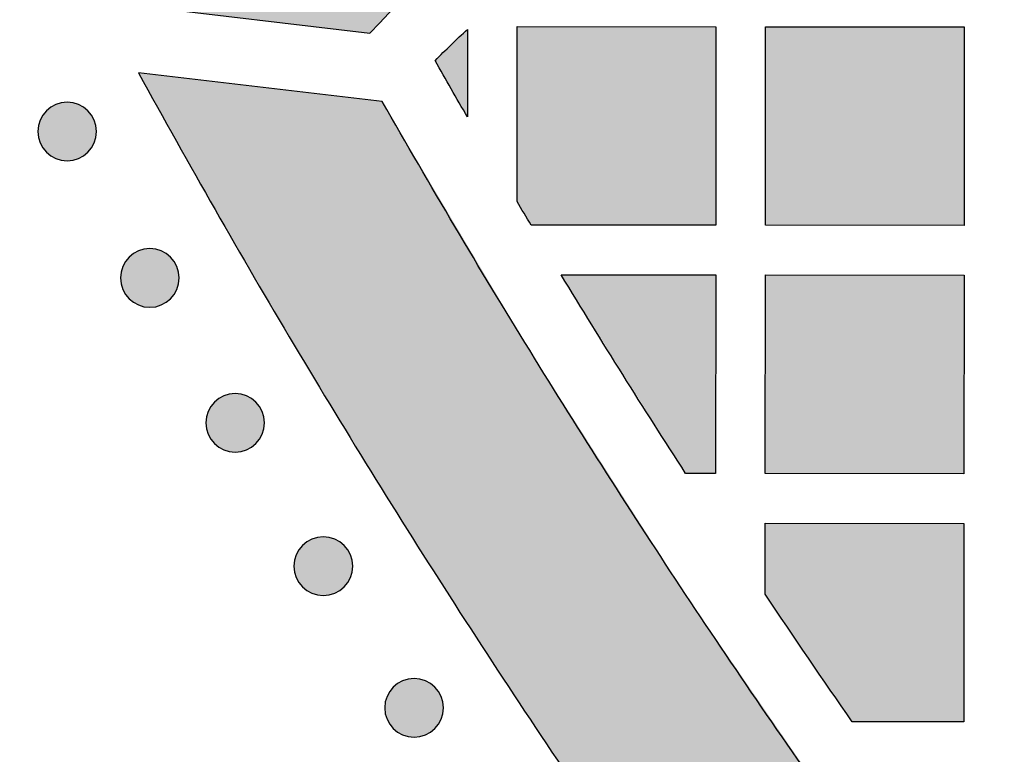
# Model space of a CAD drawing. Header units: millimetres. Extents: x -3873 to -97, y 912 to 4165.
# Tile 6 of 256: x -3807 to -3747, y 1157 to 1201. Entities that reach past the tile are written whole.
import ezdxf

# ---------------------------------------------------------------- set-up
doc = ezdxf.new("R2010")
doc.units = ezdxf.units.MM
doc.layers.add('pattern', color=7, linetype='Continuous', true_color=0x000000)

msp = doc.modelspace()

# ---------------------------------------------------------------- hatches: boundary and pattern name
at = {"layer": 'pattern'}
for points in [[(-3799.672, 1202.284), (-3785.722, 1200.635), (-3785.164, 1201.238), (-3784.594, 1201.833), (-3784.013, 1202.419), (-3783.42, 1202.996), (-3782.816, 1203.563), (-3782.201, 1204.12), (-3781.575, 1204.668), (-3780.939, 1205.205), (-3780.292, 1205.731), (-3779.635, 1206.246), (-3778.969, 1206.75), (-3778.293, 1207.243), (-3777.609, 1207.723), (-3776.915, 1208.192), (-3776.213, 1208.648), (-3775.503, 1209.092), (-3774.785, 1209.523), (-3774.059, 1209.941), (-3773.327, 1210.346), (-3772.587, 1210.738), (-3771.842, 1211.116), (-3771.09, 1211.481), (-3770.333, 1211.831), (-3769.57, 1212.168), (-3768.803, 1212.491), (-3768.031, 1212.8), (-3767.254, 1213.095), (-3766.475, 1213.375), (-3765.691, 1213.641), (-3764.905, 1213.893), (-3764.117, 1214.13), (-3763.326, 1214.354), (-3762.111, 1214.663), (-3760.883, 1214.934), (-3759.642, 1215.166), (-3758.391, 1215.357), (-3757.132, 1215.506), (-3755.866, 1215.615), (-3754.596, 1215.681), (-3753.324, 1215.706), (-3752.052, 1215.688), (-3750.782, 1215.629), (-3749.516, 1215.527), (-3748.255, 1215.384), (-3747.003, 1215.2), (-3745.762, 1214.975), (-3744.532, 1214.711), (-3743.316, 1214.408), (-3742.081, 1214.06), (-3740.853, 1213.678), (-3739.633, 1213.261), (-3738.423, 1212.81), (-3737.224, 1212.325), (-3736.037, 1211.806), (-3734.864, 1211.254), (-3733.707, 1210.67), (-3732.566, 1210.054), (-3731.443, 1209.407), (-3730.339, 1208.73), (-3729.256, 1208.023), (-3728.194, 1207.287), (-3727.155, 1206.525), (-3726.139, 1205.735), (-3725.148, 1204.921), (-3723.724, 1203.682), (-3722.332, 1202.402), (-3720.972, 1201.079), (-3719.647, 1199.717), (-3718.359, 1198.315), (-3717.109, 1196.877), (-3715.9, 1195.402), (-3714.732, 1193.894), (-3713.606, 1192.353), (-3712.525, 1190.782), (-3711.489, 1189.182), (-3710.5, 1187.556), (-3709.558, 1185.906), (-3708.665, 1184.233), (-3707.82, 1182.539), (-3707.025, 1180.828), (-3700.263, 1165.704), (-3693.93, 1180.943), (-3696.072, 1185.73), (-3697.008, 1187.745), (-3698.002, 1189.737), (-3699.053, 1191.706), (-3700.162, 1193.649), (-3701.326, 1195.563), (-3702.545, 1197.445), (-3703.817, 1199.294), (-3705.142, 1201.107), (-3706.517, 1202.883), (-3707.94, 1204.618), (-3709.411, 1206.311), (-3710.927, 1207.96), (-3712.486, 1209.564), (-3714.086, 1211.12), (-3715.725, 1212.628), (-3717.401, 1214.085), (-3718.646, 1215.108), (-3719.922, 1216.1), (-3721.227, 1217.058), (-3722.561, 1217.982), (-3723.922, 1218.869), (-3725.308, 1219.72), (-3726.719, 1220.533), (-3728.152, 1221.307), (-3729.606, 1222.041), (-3731.079, 1222.734), (-3732.57, 1223.385), (-3734.076, 1223.995), (-3735.597, 1224.562), (-3737.129, 1225.085), (-3738.672, 1225.566), (-3740.223, 1226.002), (-3741.818, 1226.4), (-3743.432, 1226.747), (-3745.062, 1227.042), (-3746.705, 1227.283), (-3748.359, 1227.471), (-3750.02, 1227.604), (-3751.687, 1227.683), (-3753.357, 1227.706), (-3755.026, 1227.674), (-3756.693, 1227.586), (-3758.354, 1227.444), (-3760.006, 1227.247), (-3761.648, 1226.997), (-3763.276, 1226.693), (-3764.888, 1226.338), (-3766.481, 1225.931), (-3767.709, 1225.582), (-3768.933, 1225.206), (-3770.152, 1224.801), (-3771.366, 1224.368), (-3772.574, 1223.908), (-3773.775, 1223.42), (-3774.968, 1222.904), (-3776.152, 1222.361), (-3777.325, 1221.791), (-3778.488, 1221.194), (-3779.639, 1220.57), (-3780.777, 1219.92), (-3781.902, 1219.244), (-3783.012, 1218.543), (-3784.107, 1217.817), (-3785.185, 1217.067), (-3786.247, 1216.293), (-3787.291, 1215.495), (-3788.316, 1214.675), (-3789.322, 1213.833), (-3790.308, 1212.969), (-3791.273, 1212.085), (-3792.217, 1211.181), (-3793.14, 1210.258), (-3794.04, 1209.317), (-3794.916, 1208.358), (-3795.77, 1207.382), (-3796.6, 1206.391), (-3797.405, 1205.384), (-3798.186, 1204.364), (-3798.942, 1203.33)], [(-3779.832, 1200.872), (-3779.836, 1195.577), (-3781.789, 1198.98), (-3780.825, 1199.941)], [(-3775.989, 1189.042), (-3776.84, 1190.469), (-3776.831, 1201.042), (-3764.831, 1201.032), (-3764.842, 1189.032)], [(-3761.841, 1189.029), (-3761.831, 1201.029), (-3749.831, 1201.019), (-3749.842, 1189.019)], [(-3708.937, 1077.132), (-3702.195, 1070.497), (-3695.329, 1063.974), (-3688.342, 1057.567), (-3681.237, 1051.278), (-3674.017, 1045.112), (-3666.685, 1039.071), (-3659.244, 1033.159), (-3651.697, 1027.378), (-3644.05, 1021.73), (-3636.304, 1016.219), (-3628.463, 1010.847), (-3620.532, 1005.616), (-3612.514, 1000.529), (-3604.414, 995.588), (-3596.234, 990.794), (-3587.98, 986.149), (-3589.696, 1000.877), (-3604.7, 1009.804), (-3619.421, 1019.237), (-3633.834, 1029.164), (-3647.913, 1039.569), (-3661.636, 1050.436), (-3674.979, 1061.745), (-3687.922, 1073.477), (-3700.444, 1085.61), (-3712.556, 1098.153), (-3724.265, 1111.116), (-3735.551, 1124.479), (-3746.393, 1138.221), (-3756.774, 1152.319), (-3766.675, 1166.749), (-3776.083, 1181.487), (-3784.984, 1196.506), (-3799.709, 1198.247), (-3795.079, 1189.985), (-3790.299, 1181.797), (-3785.372, 1173.688), (-3780.298, 1165.661), (-3775.082, 1157.721), (-3769.723, 1149.871), (-3764.226, 1142.116), (-3758.592, 1134.458), (-3752.823, 1126.902), (-3746.924, 1119.451), (-3740.896, 1112.108), (-3734.742, 1104.877), (-3728.466, 1097.761), (-3722.071, 1090.763), (-3715.56, 1083.886)], [(-3802.756, 1193.446), (-3802.785, 1193.418), (-3802.814, 1193.391), (-3802.843, 1193.364), (-3802.874, 1193.338), (-3802.906, 1193.312), (-3802.938, 1193.287), (-3802.972, 1193.263), (-3803.006, 1193.239), (-3803.041, 1193.215), (-3803.076, 1193.192), (-3803.113, 1193.17), (-3803.15, 1193.149), (-3803.188, 1193.129), (-3803.227, 1193.109), (-3803.266, 1193.09), (-3803.307, 1193.072), (-3803.347, 1193.055), (-3803.389, 1193.039), (-3803.431, 1193.024), (-3803.473, 1193.01), (-3803.516, 1192.997), (-3803.56, 1192.985), (-3803.604, 1192.974), (-3803.648, 1192.964), (-3803.692, 1192.956), (-3803.737, 1192.948), (-3803.783, 1192.942), (-3803.828, 1192.936), (-3803.874, 1192.932), (-3803.92, 1192.929), (-3803.965, 1192.928), (-3804.011, 1192.927), (-3804.057, 1192.928), (-3804.103, 1192.93), (-3804.149, 1192.933), (-3804.195, 1192.937), (-3804.24, 1192.942), (-3804.285, 1192.949), (-3804.33, 1192.956), (-3804.375, 1192.965), (-3804.419, 1192.975), (-3804.463, 1192.986), (-3804.507, 1192.998), (-3804.55, 1193.011), (-3804.592, 1193.025), (-3804.634, 1193.04), (-3804.675, 1193.057), (-3804.716, 1193.074), (-3804.756, 1193.092), (-3804.795, 1193.111), (-3804.834, 1193.13), (-3804.872, 1193.151), (-3804.909, 1193.172), (-3804.946, 1193.194), (-3804.982, 1193.217), (-3805.017, 1193.24), (-3805.051, 1193.264), (-3805.084, 1193.289), (-3805.116, 1193.314), (-3805.148, 1193.34), (-3805.179, 1193.366), (-3805.208, 1193.393), (-3805.237, 1193.42), (-3805.266, 1193.448), (-3805.293, 1193.476), (-3805.32, 1193.505), (-3805.347, 1193.535), (-3805.373, 1193.566), (-3805.399, 1193.597), (-3805.424, 1193.63), (-3805.449, 1193.663), (-3805.473, 1193.697), (-3805.496, 1193.732), (-3805.519, 1193.768), (-3805.541, 1193.804), (-3805.562, 1193.842), (-3805.582, 1193.88), (-3805.602, 1193.919), (-3805.621, 1193.958), (-3805.639, 1193.998), (-3805.656, 1194.039), (-3805.672, 1194.08), (-3805.687, 1194.122), (-3805.701, 1194.165), (-3805.714, 1194.208), (-3805.726, 1194.251), (-3805.737, 1194.295), (-3805.747, 1194.339), (-3805.756, 1194.384), (-3805.763, 1194.429), (-3805.77, 1194.474), (-3805.775, 1194.52), (-3805.779, 1194.565), (-3805.782, 1194.611), (-3805.784, 1194.657), (-3805.784, 1194.703), (-3805.784, 1194.749), (-3805.782, 1194.795), (-3805.779, 1194.841), (-3805.775, 1194.886), (-3805.769, 1194.932), (-3805.763, 1194.977), (-3805.755, 1195.022), (-3805.746, 1195.066), (-3805.736, 1195.111), (-3805.725, 1195.155), (-3805.713, 1195.198), (-3805.7, 1195.241), (-3805.686, 1195.284), (-3805.671, 1195.325), (-3805.655, 1195.367), (-3805.638, 1195.408), (-3805.62, 1195.448), (-3805.601, 1195.487), (-3805.581, 1195.526), (-3805.561, 1195.564), (-3805.539, 1195.601), (-3805.517, 1195.637), (-3805.494, 1195.673), (-3805.471, 1195.708), (-3805.447, 1195.742), (-3805.422, 1195.775), (-3805.397, 1195.808), (-3805.371, 1195.839), (-3805.345, 1195.87), (-3805.318, 1195.9), (-3805.291, 1195.929), (-3805.263, 1195.957), (-3805.235, 1195.985), (-3805.206, 1196.012), (-3805.176, 1196.038), (-3805.145, 1196.065), (-3805.114, 1196.09), (-3805.081, 1196.116), (-3805.048, 1196.14), (-3805.014, 1196.164), (-3804.979, 1196.188), (-3804.943, 1196.21), (-3804.907, 1196.232), (-3804.869, 1196.254), (-3804.831, 1196.274), (-3804.793, 1196.294), (-3804.753, 1196.312), (-3804.713, 1196.33), (-3804.672, 1196.347), (-3804.631, 1196.363), (-3804.589, 1196.379), (-3804.547, 1196.393), (-3804.504, 1196.406), (-3804.46, 1196.418), (-3804.416, 1196.429), (-3804.372, 1196.438), (-3804.327, 1196.447), (-3804.282, 1196.455), (-3804.237, 1196.461), (-3804.192, 1196.466), (-3804.146, 1196.47), (-3804.1, 1196.473), (-3804.054, 1196.475), (-3804.008, 1196.476), (-3803.962, 1196.475), (-3803.917, 1196.473), (-3803.871, 1196.47), (-3803.825, 1196.466), (-3803.78, 1196.461), (-3803.734, 1196.454), (-3803.689, 1196.447), (-3803.645, 1196.438), (-3803.6, 1196.428), (-3803.557, 1196.417), (-3803.513, 1196.405), (-3803.47, 1196.392), (-3803.428, 1196.377), (-3803.386, 1196.362), (-3803.344, 1196.346), (-3803.304, 1196.329), (-3803.264, 1196.311), (-3803.224, 1196.292), (-3803.186, 1196.273), (-3803.148, 1196.252), (-3803.11, 1196.231), (-3803.074, 1196.209), (-3803.038, 1196.186), (-3803.003, 1196.163), (-3802.969, 1196.138), (-3802.936, 1196.114), (-3802.903, 1196.088), (-3802.872, 1196.063), (-3802.841, 1196.036), (-3802.811, 1196.01), (-3802.782, 1195.983), (-3802.754, 1195.955), (-3802.727, 1195.927), (-3802.7, 1195.898), (-3802.673, 1195.868), (-3802.647, 1195.837), (-3802.621, 1195.805), (-3802.596, 1195.773), (-3802.571, 1195.74), (-3802.547, 1195.706), (-3802.524, 1195.671), (-3802.501, 1195.635), (-3802.479, 1195.598), (-3802.458, 1195.561), (-3802.437, 1195.523), (-3802.418, 1195.484), (-3802.399, 1195.445), (-3802.381, 1195.405), (-3802.364, 1195.364), (-3802.348, 1195.323), (-3802.333, 1195.281), (-3802.319, 1195.238), (-3802.306, 1195.195), (-3802.294, 1195.152), (-3802.283, 1195.108), (-3802.273, 1195.063), (-3802.264, 1195.019), (-3802.257, 1194.974), (-3802.25, 1194.929), (-3802.245, 1194.883), (-3802.241, 1194.837), (-3802.238, 1194.792), (-3802.236, 1194.746), (-3802.236, 1194.7), (-3802.236, 1194.654), (-3802.238, 1194.608), (-3802.241, 1194.562), (-3802.245, 1194.517), (-3802.251, 1194.471), (-3802.257, 1194.426), (-3802.265, 1194.381), (-3802.274, 1194.336), (-3802.283, 1194.292), (-3802.294, 1194.248), (-3802.306, 1194.205), (-3802.32, 1194.162), (-3802.334, 1194.119), (-3802.349, 1194.077), (-3802.365, 1194.036), (-3802.382, 1193.995), (-3802.4, 1193.955), (-3802.419, 1193.916), (-3802.439, 1193.877), (-3802.459, 1193.839), (-3802.481, 1193.802), (-3802.503, 1193.765), (-3802.525, 1193.73), (-3802.549, 1193.695), (-3802.573, 1193.661), (-3802.598, 1193.627), (-3802.623, 1193.595), (-3802.649, 1193.563), (-3802.675, 1193.533), (-3802.702, 1193.503), (-3802.729, 1193.474)], [(-3797.763, 1184.593), (-3797.792, 1184.566), (-3797.821, 1184.538), (-3797.851, 1184.512), (-3797.881, 1184.486), (-3797.913, 1184.46), (-3797.945, 1184.435), (-3797.979, 1184.41), (-3798.013, 1184.386), (-3798.048, 1184.363), (-3798.084, 1184.34), (-3798.12, 1184.318), (-3798.157, 1184.297), (-3798.195, 1184.276), (-3798.234, 1184.257), (-3798.274, 1184.238), (-3798.314, 1184.22), (-3798.354, 1184.203), (-3798.396, 1184.187), (-3798.438, 1184.172), (-3798.48, 1184.158), (-3798.523, 1184.145), (-3798.567, 1184.133), (-3798.611, 1184.122), (-3798.655, 1184.112), (-3798.7, 1184.103), (-3798.745, 1184.096), (-3798.79, 1184.089), (-3798.835, 1184.084), (-3798.881, 1184.08), (-3798.927, 1184.077), (-3798.973, 1184.075), (-3799.019, 1184.074), (-3799.064, 1184.075), (-3799.11, 1184.077), (-3799.156, 1184.08), (-3799.202, 1184.084), (-3799.247, 1184.089), (-3799.292, 1184.096), (-3799.337, 1184.104), (-3799.382, 1184.112), (-3799.426, 1184.122), (-3799.47, 1184.133), (-3799.514, 1184.145), (-3799.557, 1184.159), (-3799.599, 1184.173), (-3799.641, 1184.188), (-3799.682, 1184.204), (-3799.723, 1184.221), (-3799.763, 1184.239), (-3799.803, 1184.258), (-3799.841, 1184.278), (-3799.879, 1184.298), (-3799.917, 1184.319), (-3799.953, 1184.341), (-3799.989, 1184.364), (-3800.024, 1184.388), (-3800.058, 1184.412), (-3800.091, 1184.436), (-3800.123, 1184.462), (-3800.155, 1184.488), (-3800.186, 1184.514), (-3800.216, 1184.541), (-3800.245, 1184.568), (-3800.273, 1184.595), (-3800.3, 1184.623), (-3800.327, 1184.652), (-3800.354, 1184.682), (-3800.38, 1184.713), (-3800.406, 1184.745), (-3800.431, 1184.777), (-3800.456, 1184.811), (-3800.48, 1184.845), (-3800.503, 1184.88), (-3800.526, 1184.915), (-3800.548, 1184.952), (-3800.569, 1184.989), (-3800.59, 1185.027), (-3800.609, 1185.066), (-3800.628, 1185.105), (-3800.646, 1185.146), (-3800.663, 1185.186), (-3800.679, 1185.228), (-3800.694, 1185.27), (-3800.708, 1185.312), (-3800.721, 1185.355), (-3800.733, 1185.399), (-3800.744, 1185.442), (-3800.754, 1185.487), (-3800.763, 1185.531), (-3800.77, 1185.576), (-3800.777, 1185.622), (-3800.782, 1185.667), (-3800.786, 1185.713), (-3800.789, 1185.759), (-3800.791, 1185.804), (-3800.791, 1185.85), (-3800.791, 1185.896), (-3800.789, 1185.942), (-3800.786, 1185.988), (-3800.782, 1186.034), (-3800.776, 1186.079), (-3800.77, 1186.124), (-3800.762, 1186.169), (-3800.753, 1186.214), (-3800.743, 1186.258), (-3800.732, 1186.302), (-3800.72, 1186.346), (-3800.707, 1186.388), (-3800.693, 1186.431), (-3800.678, 1186.473), (-3800.662, 1186.514), (-3800.645, 1186.555), (-3800.627, 1186.595), (-3800.608, 1186.634), (-3800.588, 1186.673), (-3800.568, 1186.711), (-3800.546, 1186.748), (-3800.524, 1186.785), (-3800.502, 1186.821), (-3800.478, 1186.855), (-3800.454, 1186.89), (-3800.429, 1186.923), (-3800.404, 1186.955), (-3800.378, 1186.987), (-3800.352, 1187.018), (-3800.325, 1187.047), (-3800.298, 1187.076), (-3800.271, 1187.105), (-3800.242, 1187.132), (-3800.213, 1187.159), (-3800.183, 1187.186), (-3800.153, 1187.212), (-3800.121, 1187.238), (-3800.089, 1187.263), (-3800.055, 1187.288), (-3800.021, 1187.312), (-3799.986, 1187.335), (-3799.95, 1187.358), (-3799.914, 1187.38), (-3799.877, 1187.401), (-3799.839, 1187.421), (-3799.8, 1187.441), (-3799.76, 1187.46), (-3799.72, 1187.478), (-3799.68, 1187.495), (-3799.638, 1187.511), (-3799.596, 1187.526), (-3799.554, 1187.54), (-3799.511, 1187.553), (-3799.467, 1187.565), (-3799.423, 1187.576), (-3799.379, 1187.586), (-3799.334, 1187.594), (-3799.289, 1187.602), (-3799.244, 1187.609), (-3799.199, 1187.614), (-3799.153, 1187.618), (-3799.107, 1187.621), (-3799.061, 1187.623), (-3799.015, 1187.623), (-3798.97, 1187.622), (-3798.924, 1187.621), (-3798.878, 1187.618), (-3798.832, 1187.613), (-3798.787, 1187.608), (-3798.741, 1187.602), (-3798.697, 1187.594), (-3798.652, 1187.585), (-3798.608, 1187.575), (-3798.564, 1187.564), (-3798.52, 1187.552), (-3798.477, 1187.539), (-3798.435, 1187.525), (-3798.393, 1187.51), (-3798.352, 1187.494), (-3798.311, 1187.477), (-3798.271, 1187.459), (-3798.231, 1187.44), (-3798.193, 1187.42), (-3798.155, 1187.399), (-3798.117, 1187.378), (-3798.081, 1187.356), (-3798.045, 1187.333), (-3798.01, 1187.31), (-3797.976, 1187.286), (-3797.943, 1187.261), (-3797.911, 1187.236), (-3797.879, 1187.21), (-3797.848, 1187.184), (-3797.818, 1187.157), (-3797.789, 1187.13), (-3797.761, 1187.102), (-3797.734, 1187.074), (-3797.707, 1187.045), (-3797.68, 1187.015), (-3797.654, 1186.984), (-3797.628, 1186.953), (-3797.603, 1186.92), (-3797.578, 1186.887), (-3797.554, 1186.853), (-3797.531, 1186.818), (-3797.508, 1186.782), (-3797.486, 1186.746), (-3797.465, 1186.708), (-3797.444, 1186.67), (-3797.425, 1186.632), (-3797.406, 1186.592), (-3797.388, 1186.552), (-3797.371, 1186.511), (-3797.355, 1186.47), (-3797.34, 1186.428), (-3797.326, 1186.386), (-3797.313, 1186.343), (-3797.301, 1186.299), (-3797.29, 1186.255), (-3797.28, 1186.211), (-3797.271, 1186.166), (-3797.264, 1186.121), (-3797.257, 1186.076), (-3797.252, 1186.031), (-3797.248, 1185.985), (-3797.245, 1185.939), (-3797.243, 1185.893), (-3797.243, 1185.847), (-3797.243, 1185.801), (-3797.245, 1185.755), (-3797.248, 1185.71), (-3797.252, 1185.664), (-3797.258, 1185.619), (-3797.264, 1185.573), (-3797.272, 1185.528), (-3797.281, 1185.484), (-3797.291, 1185.439), (-3797.302, 1185.396), (-3797.314, 1185.352), (-3797.327, 1185.309), (-3797.341, 1185.267), (-3797.356, 1185.225), (-3797.372, 1185.183), (-3797.389, 1185.143), (-3797.407, 1185.103), (-3797.426, 1185.063), (-3797.446, 1185.024), (-3797.466, 1184.986), (-3797.488, 1184.949), (-3797.51, 1184.913), (-3797.532, 1184.877), (-3797.556, 1184.842), (-3797.58, 1184.808), (-3797.605, 1184.775), (-3797.63, 1184.742), (-3797.656, 1184.711), (-3797.682, 1184.68), (-3797.709, 1184.65), (-3797.736, 1184.621)], [(-3774.179, 1186.04), (-3764.844, 1186.032), (-3764.855, 1174.032), (-3766.657, 1174.033)], [(-3761.844, 1186.029), (-3749.844, 1186.019), (-3749.855, 1174.019), (-3761.855, 1174.029)], [(-3792.606, 1175.835), (-3792.634, 1175.808), (-3792.663, 1175.781), (-3792.693, 1175.754), (-3792.724, 1175.728), (-3792.755, 1175.702), (-3792.788, 1175.677), (-3792.821, 1175.652), (-3792.855, 1175.628), (-3792.89, 1175.605), (-3792.926, 1175.582), (-3792.963, 1175.56), (-3793, 1175.539), (-3793.038, 1175.518), (-3793.077, 1175.499), (-3793.116, 1175.48), (-3793.156, 1175.462), (-3793.197, 1175.445), (-3793.238, 1175.429), (-3793.28, 1175.414), (-3793.323, 1175.4), (-3793.366, 1175.387), (-3793.409, 1175.375), (-3793.453, 1175.364), (-3793.497, 1175.354), (-3793.542, 1175.345), (-3793.587, 1175.338), (-3793.632, 1175.331), (-3793.678, 1175.326), (-3793.723, 1175.322), (-3793.769, 1175.319), (-3793.815, 1175.317), (-3793.861, 1175.317), (-3793.907, 1175.317), (-3793.953, 1175.319), (-3793.999, 1175.322), (-3794.044, 1175.326), (-3794.09, 1175.332), (-3794.135, 1175.338), (-3794.18, 1175.346), (-3794.224, 1175.355), (-3794.269, 1175.365), (-3794.313, 1175.376), (-3794.356, 1175.388), (-3794.399, 1175.401), (-3794.442, 1175.415), (-3794.483, 1175.43), (-3794.525, 1175.446), (-3794.566, 1175.463), (-3794.606, 1175.481), (-3794.645, 1175.5), (-3794.684, 1175.52), (-3794.722, 1175.54), (-3794.759, 1175.562), (-3794.795, 1175.584), (-3794.831, 1175.607), (-3794.866, 1175.63), (-3794.9, 1175.654), (-3794.933, 1175.679), (-3794.966, 1175.704), (-3794.997, 1175.73), (-3795.028, 1175.756), (-3795.058, 1175.783), (-3795.087, 1175.81), (-3795.115, 1175.838), (-3795.143, 1175.866), (-3795.17, 1175.895), (-3795.196, 1175.925), (-3795.223, 1175.955), (-3795.248, 1175.987), (-3795.274, 1176.02), (-3795.298, 1176.053), (-3795.322, 1176.087), (-3795.346, 1176.122), (-3795.368, 1176.158), (-3795.39, 1176.194), (-3795.412, 1176.231), (-3795.432, 1176.27), (-3795.452, 1176.308), (-3795.47, 1176.348), (-3795.488, 1176.388), (-3795.505, 1176.429), (-3795.521, 1176.47), (-3795.537, 1176.512), (-3795.551, 1176.554), (-3795.564, 1176.597), (-3795.576, 1176.641), (-3795.587, 1176.685), (-3795.596, 1176.729), (-3795.605, 1176.774), (-3795.613, 1176.819), (-3795.619, 1176.864), (-3795.624, 1176.909), (-3795.629, 1176.955), (-3795.631, 1177.001), (-3795.633, 1177.047), (-3795.634, 1177.093), (-3795.633, 1177.139), (-3795.631, 1177.184), (-3795.628, 1177.23), (-3795.624, 1177.276), (-3795.619, 1177.321), (-3795.612, 1177.367), (-3795.605, 1177.412), (-3795.596, 1177.456), (-3795.586, 1177.5), (-3795.575, 1177.544), (-3795.563, 1177.588), (-3795.55, 1177.631), (-3795.536, 1177.673), (-3795.52, 1177.715), (-3795.504, 1177.757), (-3795.487, 1177.797), (-3795.469, 1177.837), (-3795.45, 1177.877), (-3795.431, 1177.915), (-3795.41, 1177.953), (-3795.389, 1177.991), (-3795.367, 1178.027), (-3795.344, 1178.063), (-3795.321, 1178.098), (-3795.296, 1178.132), (-3795.272, 1178.165), (-3795.246, 1178.198), (-3795.221, 1178.229), (-3795.194, 1178.26), (-3795.168, 1178.29), (-3795.141, 1178.319), (-3795.113, 1178.347), (-3795.085, 1178.374), (-3795.056, 1178.401), (-3795.026, 1178.428), (-3794.995, 1178.454), (-3794.963, 1178.48), (-3794.931, 1178.505), (-3794.898, 1178.53), (-3794.864, 1178.554), (-3794.829, 1178.577), (-3794.793, 1178.6), (-3794.756, 1178.622), (-3794.719, 1178.643), (-3794.681, 1178.664), (-3794.642, 1178.683), (-3794.603, 1178.702), (-3794.563, 1178.72), (-3794.522, 1178.737), (-3794.481, 1178.753), (-3794.439, 1178.768), (-3794.396, 1178.782), (-3794.353, 1178.795), (-3794.31, 1178.807), (-3794.266, 1178.818), (-3794.221, 1178.828), (-3794.177, 1178.837), (-3794.132, 1178.844), (-3794.087, 1178.851), (-3794.041, 1178.856), (-3793.995, 1178.86), (-3793.95, 1178.863), (-3793.904, 1178.865), (-3793.858, 1178.865), (-3793.812, 1178.865), (-3793.766, 1178.863), (-3793.72, 1178.86), (-3793.675, 1178.856), (-3793.629, 1178.85), (-3793.584, 1178.844), (-3793.539, 1178.836), (-3793.494, 1178.827), (-3793.45, 1178.818), (-3793.406, 1178.807), (-3793.363, 1178.794), (-3793.32, 1178.781), (-3793.277, 1178.767), (-3793.235, 1178.752), (-3793.194, 1178.736), (-3793.153, 1178.719), (-3793.113, 1178.701), (-3793.074, 1178.682), (-3793.035, 1178.662), (-3792.997, 1178.642), (-3792.96, 1178.62), (-3792.923, 1178.598), (-3792.888, 1178.576), (-3792.853, 1178.552), (-3792.819, 1178.528), (-3792.785, 1178.503), (-3792.753, 1178.478), (-3792.721, 1178.452), (-3792.691, 1178.426), (-3792.661, 1178.399), (-3792.632, 1178.372), (-3792.604, 1178.345), (-3792.576, 1178.316), (-3792.549, 1178.287), (-3792.522, 1178.258), (-3792.496, 1178.227), (-3792.47, 1178.195), (-3792.445, 1178.163), (-3792.421, 1178.129), (-3792.397, 1178.095), (-3792.373, 1178.06), (-3792.35, 1178.025), (-3792.328, 1177.988), (-3792.307, 1177.951), (-3792.287, 1177.913), (-3792.267, 1177.874), (-3792.248, 1177.835), (-3792.23, 1177.794), (-3792.213, 1177.754), (-3792.197, 1177.712), (-3792.182, 1177.67), (-3792.168, 1177.628), (-3792.155, 1177.585), (-3792.143, 1177.541), (-3792.132, 1177.497), (-3792.122, 1177.453), (-3792.114, 1177.409), (-3792.106, 1177.364), (-3792.1, 1177.318), (-3792.094, 1177.273), (-3792.09, 1177.227), (-3792.087, 1177.181), (-3792.086, 1177.135), (-3792.085, 1177.09), (-3792.086, 1177.044), (-3792.088, 1176.998), (-3792.091, 1176.952), (-3792.095, 1176.906), (-3792.1, 1176.861), (-3792.107, 1176.816), (-3792.114, 1176.771), (-3792.123, 1176.726), (-3792.133, 1176.682), (-3792.144, 1176.638), (-3792.156, 1176.594), (-3792.169, 1176.551), (-3792.183, 1176.509), (-3792.198, 1176.467), (-3792.215, 1176.426), (-3792.232, 1176.385), (-3792.25, 1176.345), (-3792.269, 1176.305), (-3792.288, 1176.267), (-3792.309, 1176.229), (-3792.33, 1176.192), (-3792.352, 1176.155), (-3792.375, 1176.119), (-3792.398, 1176.084), (-3792.422, 1176.05), (-3792.447, 1176.017), (-3792.472, 1175.985), (-3792.498, 1175.953), (-3792.524, 1175.922), (-3792.551, 1175.893), (-3792.578, 1175.864)], [(-3756.597, 1159.025), (-3761.861, 1166.737), (-3761.857, 1171.029), (-3749.857, 1171.019), (-3749.868, 1159.019)], [(-3787.285, 1167.176), (-3787.314, 1167.148), (-3787.343, 1167.121), (-3787.373, 1167.094), (-3787.403, 1167.068), (-3787.435, 1167.042), (-3787.467, 1167.017), (-3787.501, 1166.993), (-3787.535, 1166.969), (-3787.57, 1166.945), (-3787.606, 1166.922), (-3787.642, 1166.9), (-3787.679, 1166.879), (-3787.717, 1166.859), (-3787.756, 1166.839), (-3787.796, 1166.82), (-3787.836, 1166.802), (-3787.876, 1166.785), (-3787.918, 1166.769), (-3787.96, 1166.754), (-3788.002, 1166.74), (-3788.045, 1166.727), (-3788.089, 1166.715), (-3788.133, 1166.704), (-3788.177, 1166.694), (-3788.222, 1166.686), (-3788.267, 1166.678), (-3788.312, 1166.672), (-3788.357, 1166.666), (-3788.403, 1166.662), (-3788.449, 1166.659), (-3788.495, 1166.658), (-3788.541, 1166.657), (-3788.586, 1166.658), (-3788.632, 1166.66), (-3788.678, 1166.663), (-3788.724, 1166.667), (-3788.769, 1166.672), (-3788.814, 1166.679), (-3788.859, 1166.686), (-3788.904, 1166.695), (-3788.948, 1166.705), (-3788.992, 1166.716), (-3789.036, 1166.728), (-3789.079, 1166.741), (-3789.121, 1166.755), (-3789.163, 1166.77), (-3789.204, 1166.787), (-3789.245, 1166.804), (-3789.285, 1166.822), (-3789.325, 1166.84), (-3789.363, 1166.86), (-3789.401, 1166.881), (-3789.439, 1166.902), (-3789.475, 1166.924), (-3789.511, 1166.947), (-3789.546, 1166.97), (-3789.58, 1166.994), (-3789.613, 1167.019), (-3789.645, 1167.044), (-3789.677, 1167.07), (-3789.708, 1167.096), (-3789.738, 1167.123), (-3789.767, 1167.15), (-3789.795, 1167.178), (-3789.822, 1167.206), (-3789.849, 1167.235), (-3789.876, 1167.265), (-3789.902, 1167.296), (-3789.928, 1167.327), (-3789.953, 1167.36), (-3789.978, 1167.393), (-3790.002, 1167.427), (-3790.025, 1167.462), (-3790.048, 1167.498), (-3790.07, 1167.534), (-3790.091, 1167.572), (-3790.112, 1167.61), (-3790.131, 1167.649), (-3790.15, 1167.688), (-3790.168, 1167.728), (-3790.185, 1167.769), (-3790.201, 1167.81), (-3790.216, 1167.852), (-3790.23, 1167.895), (-3790.243, 1167.938), (-3790.255, 1167.981), (-3790.266, 1168.025), (-3790.276, 1168.069), (-3790.285, 1168.114), (-3790.292, 1168.159), (-3790.299, 1168.204), (-3790.304, 1168.25), (-3790.308, 1168.295), (-3790.311, 1168.341), (-3790.313, 1168.387), (-3790.313, 1168.433), (-3790.313, 1168.479), (-3790.311, 1168.525), (-3790.308, 1168.571), (-3790.304, 1168.616), (-3790.298, 1168.662), (-3790.292, 1168.707), (-3790.284, 1168.752), (-3790.275, 1168.796), (-3790.265, 1168.841), (-3790.254, 1168.885), (-3790.242, 1168.928), (-3790.229, 1168.971), (-3790.215, 1169.014), (-3790.2, 1169.055), (-3790.184, 1169.097), (-3790.167, 1169.138), (-3790.149, 1169.178), (-3790.13, 1169.217), (-3790.11, 1169.256), (-3790.09, 1169.294), (-3790.068, 1169.331), (-3790.046, 1169.367), (-3790.024, 1169.403), (-3790, 1169.438), (-3789.976, 1169.472), (-3789.951, 1169.505), (-3789.926, 1169.538), (-3789.9, 1169.569), (-3789.874, 1169.6), (-3789.847, 1169.63), (-3789.82, 1169.659), (-3789.793, 1169.687), (-3789.764, 1169.715), (-3789.735, 1169.742), (-3789.705, 1169.768), (-3789.675, 1169.795), (-3789.643, 1169.82), (-3789.611, 1169.846), (-3789.577, 1169.87), (-3789.543, 1169.894), (-3789.508, 1169.918), (-3789.472, 1169.94), (-3789.436, 1169.962), (-3789.399, 1169.984), (-3789.361, 1170.004), (-3789.322, 1170.024), (-3789.282, 1170.042), (-3789.242, 1170.06), (-3789.202, 1170.077), (-3789.16, 1170.093), (-3789.118, 1170.108), (-3789.076, 1170.123), (-3789.033, 1170.136), (-3788.989, 1170.148), (-3788.945, 1170.159), (-3788.901, 1170.168), (-3788.856, 1170.177), (-3788.811, 1170.185), (-3788.766, 1170.191), (-3788.721, 1170.196), (-3788.675, 1170.2), (-3788.629, 1170.203), (-3788.583, 1170.205), (-3788.537, 1170.206), (-3788.492, 1170.205), (-3788.446, 1170.203), (-3788.4, 1170.2), (-3788.354, 1170.196), (-3788.309, 1170.191), (-3788.264, 1170.184), (-3788.219, 1170.177), (-3788.174, 1170.168), (-3788.13, 1170.158), (-3788.086, 1170.147), (-3788.042, 1170.135), (-3787.999, 1170.122), (-3787.957, 1170.107), (-3787.915, 1170.092), (-3787.874, 1170.076), (-3787.833, 1170.059), (-3787.793, 1170.041), (-3787.753, 1170.022), (-3787.715, 1170.003), (-3787.677, 1169.982), (-3787.639, 1169.961), (-3787.603, 1169.939), (-3787.567, 1169.916), (-3787.532, 1169.892), (-3787.498, 1169.868), (-3787.465, 1169.844), (-3787.433, 1169.818), (-3787.401, 1169.793), (-3787.37, 1169.766), (-3787.34, 1169.74), (-3787.311, 1169.712), (-3787.283, 1169.685), (-3787.256, 1169.657), (-3787.229, 1169.628), (-3787.202, 1169.598), (-3787.176, 1169.567), (-3787.15, 1169.535), (-3787.125, 1169.503), (-3787.1, 1169.47), (-3787.076, 1169.436), (-3787.053, 1169.401), (-3787.03, 1169.365), (-3787.008, 1169.328), (-3786.987, 1169.291), (-3786.966, 1169.253), (-3786.947, 1169.214), (-3786.928, 1169.175), (-3786.91, 1169.135), (-3786.893, 1169.094), (-3786.877, 1169.053), (-3786.862, 1169.011), (-3786.848, 1168.968), (-3786.835, 1168.925), (-3786.823, 1168.882), (-3786.812, 1168.838), (-3786.802, 1168.793), (-3786.793, 1168.749), (-3786.786, 1168.704), (-3786.779, 1168.659), (-3786.774, 1168.613), (-3786.77, 1168.567), (-3786.767, 1168.522), (-3786.765, 1168.476), (-3786.765, 1168.43), (-3786.765, 1168.384), (-3786.767, 1168.338), (-3786.77, 1168.292), (-3786.774, 1168.247), (-3786.78, 1168.201), (-3786.786, 1168.156), (-3786.794, 1168.111), (-3786.803, 1168.066), (-3786.813, 1168.022), (-3786.824, 1167.978), (-3786.836, 1167.935), (-3786.849, 1167.892), (-3786.863, 1167.849), (-3786.878, 1167.807), (-3786.894, 1167.766), (-3786.911, 1167.725), (-3786.929, 1167.685), (-3786.948, 1167.646), (-3786.968, 1167.607), (-3786.988, 1167.569), (-3787.01, 1167.532), (-3787.032, 1167.495), (-3787.054, 1167.46), (-3787.078, 1167.425), (-3787.102, 1167.391), (-3787.127, 1167.357), (-3787.152, 1167.325), (-3787.178, 1167.293), (-3787.204, 1167.263), (-3787.231, 1167.233), (-3787.258, 1167.204)], [(-3781.804, 1158.617), (-3781.832, 1158.589), (-3781.861, 1158.562), (-3781.891, 1158.536), (-3781.922, 1158.509), (-3781.954, 1158.484), (-3781.986, 1158.458), (-3782.019, 1158.434), (-3782.053, 1158.41), (-3782.088, 1158.386), (-3782.124, 1158.364), (-3782.161, 1158.342), (-3782.198, 1158.321), (-3782.236, 1158.3), (-3782.275, 1158.28), (-3782.314, 1158.262), (-3782.354, 1158.244), (-3782.395, 1158.227), (-3782.436, 1158.211), (-3782.478, 1158.196), (-3782.521, 1158.182), (-3782.564, 1158.168), (-3782.607, 1158.156), (-3782.651, 1158.146), (-3782.695, 1158.136), (-3782.74, 1158.127), (-3782.785, 1158.119), (-3782.83, 1158.113), (-3782.876, 1158.108), (-3782.921, 1158.104), (-3782.967, 1158.101), (-3783.013, 1158.099), (-3783.059, 1158.098), (-3783.105, 1158.099), (-3783.151, 1158.101), (-3783.197, 1158.104), (-3783.242, 1158.108), (-3783.288, 1158.113), (-3783.333, 1158.12), (-3783.378, 1158.128), (-3783.423, 1158.136), (-3783.467, 1158.146), (-3783.511, 1158.157), (-3783.554, 1158.169), (-3783.597, 1158.182), (-3783.64, 1158.197), (-3783.682, 1158.212), (-3783.723, 1158.228), (-3783.764, 1158.245), (-3783.804, 1158.263), (-3783.843, 1158.282), (-3783.882, 1158.301), (-3783.92, 1158.322), (-3783.957, 1158.343), (-3783.994, 1158.365), (-3784.029, 1158.388), (-3784.064, 1158.412), (-3784.098, 1158.436), (-3784.132, 1158.46), (-3784.164, 1158.486), (-3784.196, 1158.511), (-3784.226, 1158.538), (-3784.256, 1158.564), (-3784.285, 1158.592), (-3784.313, 1158.619), (-3784.341, 1158.647), (-3784.368, 1158.676), (-3784.395, 1158.706), (-3784.421, 1158.737), (-3784.447, 1158.769), (-3784.472, 1158.801), (-3784.496, 1158.834), (-3784.52, 1158.869), (-3784.544, 1158.904), (-3784.566, 1158.939), (-3784.588, 1158.976), (-3784.61, 1159.013), (-3784.63, 1159.051), (-3784.65, 1159.09), (-3784.669, 1159.129), (-3784.687, 1159.169), (-3784.704, 1159.21), (-3784.72, 1159.252), (-3784.735, 1159.293), (-3784.749, 1159.336), (-3784.762, 1159.379), (-3784.774, 1159.422), (-3784.785, 1159.466), (-3784.795, 1159.511), (-3784.803, 1159.555), (-3784.811, 1159.6), (-3784.817, 1159.646), (-3784.823, 1159.691), (-3784.827, 1159.737), (-3784.83, 1159.782), (-3784.831, 1159.828), (-3784.832, 1159.874), (-3784.831, 1159.92), (-3784.829, 1159.966), (-3784.826, 1160.012), (-3784.822, 1160.057), (-3784.817, 1160.103), (-3784.81, 1160.148), (-3784.803, 1160.193), (-3784.794, 1160.238), (-3784.784, 1160.282), (-3784.773, 1160.326), (-3784.761, 1160.369), (-3784.748, 1160.412), (-3784.734, 1160.455), (-3784.718, 1160.497), (-3784.702, 1160.538), (-3784.685, 1160.579), (-3784.667, 1160.619), (-3784.648, 1160.658), (-3784.629, 1160.697), (-3784.608, 1160.735), (-3784.587, 1160.772), (-3784.565, 1160.809), (-3784.542, 1160.844), (-3784.519, 1160.879), (-3784.495, 1160.913), (-3784.47, 1160.947), (-3784.445, 1160.979), (-3784.419, 1161.011), (-3784.393, 1161.041), (-3784.366, 1161.071), (-3784.339, 1161.1), (-3784.311, 1161.128), (-3784.283, 1161.156), (-3784.254, 1161.183), (-3784.224, 1161.21), (-3784.193, 1161.236), (-3784.162, 1161.262), (-3784.129, 1161.287), (-3784.096, 1161.312), (-3784.062, 1161.336), (-3784.027, 1161.359), (-3783.991, 1161.382), (-3783.954, 1161.404), (-3783.917, 1161.425), (-3783.879, 1161.445), (-3783.84, 1161.465), (-3783.801, 1161.484), (-3783.761, 1161.502), (-3783.72, 1161.519), (-3783.679, 1161.535), (-3783.637, 1161.55), (-3783.594, 1161.564), (-3783.551, 1161.577), (-3783.508, 1161.589), (-3783.464, 1161.6), (-3783.42, 1161.61), (-3783.375, 1161.618), (-3783.33, 1161.626), (-3783.285, 1161.632), (-3783.239, 1161.638), (-3783.194, 1161.642), (-3783.148, 1161.645), (-3783.102, 1161.646), (-3783.056, 1161.647), (-3783.01, 1161.646), (-3782.964, 1161.645), (-3782.918, 1161.642), (-3782.873, 1161.637), (-3782.827, 1161.632), (-3782.782, 1161.625), (-3782.737, 1161.618), (-3782.692, 1161.609), (-3782.648, 1161.599), (-3782.604, 1161.588), (-3782.561, 1161.576), (-3782.518, 1161.563), (-3782.475, 1161.549), (-3782.433, 1161.534), (-3782.392, 1161.518), (-3782.351, 1161.5), (-3782.311, 1161.482), (-3782.272, 1161.464), (-3782.233, 1161.444), (-3782.195, 1161.423), (-3782.158, 1161.402), (-3782.121, 1161.38), (-3782.086, 1161.357), (-3782.051, 1161.334), (-3782.017, 1161.31), (-3781.984, 1161.285), (-3781.951, 1161.26), (-3781.92, 1161.234), (-3781.889, 1161.208), (-3781.859, 1161.181), (-3781.83, 1161.154), (-3781.802, 1161.126), (-3781.774, 1161.098), (-3781.747, 1161.069), (-3781.72, 1161.039), (-3781.694, 1161.008), (-3781.669, 1160.977), (-3781.643, 1160.944), (-3781.619, 1160.911), (-3781.595, 1160.877), (-3781.571, 1160.842), (-3781.549, 1160.806), (-3781.527, 1160.77), (-3781.505, 1160.732), (-3781.485, 1160.694), (-3781.465, 1160.656), (-3781.446, 1160.616), (-3781.429, 1160.576), (-3781.412, 1160.535), (-3781.396, 1160.494), (-3781.38, 1160.452), (-3781.366, 1160.409), (-3781.353, 1160.366), (-3781.341, 1160.323), (-3781.33, 1160.279), (-3781.321, 1160.235), (-3781.312, 1160.19), (-3781.304, 1160.145), (-3781.298, 1160.1), (-3781.293, 1160.054), (-3781.288, 1160.009), (-3781.286, 1159.963), (-3781.284, 1159.917), (-3781.283, 1159.871), (-3781.284, 1159.825), (-3781.286, 1159.779), (-3781.289, 1159.734), (-3781.293, 1159.688), (-3781.298, 1159.642), (-3781.305, 1159.597), (-3781.312, 1159.552), (-3781.321, 1159.508), (-3781.331, 1159.463), (-3781.342, 1159.419), (-3781.354, 1159.376), (-3781.367, 1159.333), (-3781.381, 1159.291), (-3781.397, 1159.249), (-3781.413, 1159.207), (-3781.43, 1159.167), (-3781.448, 1159.126), (-3781.467, 1159.087), (-3781.486, 1159.048), (-3781.507, 1159.01), (-3781.528, 1158.973), (-3781.55, 1158.937), (-3781.573, 1158.901), (-3781.596, 1158.866), (-3781.621, 1158.832), (-3781.645, 1158.799), (-3781.67, 1158.766), (-3781.696, 1158.735), (-3781.723, 1158.704), (-3781.749, 1158.674), (-3781.776, 1158.645)]]:
    msp.add_hatch(color=256, dxfattribs=at).paths.add_polyline_path(points, flags=0)

# ---------------------------------------------------------------- linework, layer by layer
for p, q in [((-3799.672, 1202.284), (-3785.722, 1200.635)), ((-3779.832, 1200.872), (-3779.836, 1195.577)), ((-3784.984, 1196.506), (-3799.709, 1198.247))]:
    msp.add_line(p, q, dxfattribs=at)
for points in [[(-3776.84, 1190.469), (-3776.831, 1201.042), (-3764.831, 1201.032), (-3764.842, 1189.032), (-3775.989, 1189.042)], [(-3774.179, 1186.04), (-3764.844, 1186.032), (-3764.855, 1174.032), (-3766.657, 1174.033)], [(-3761.861, 1166.737), (-3761.857, 1171.029), (-3749.857, 1171.019), (-3749.868, 1159.019), (-3756.597, 1159.025)]]:
    msp.add_lwpolyline(points, dxfattribs=at)
for points in [[(-3761.841, 1189.029), (-3761.831, 1201.029), (-3749.831, 1201.019), (-3749.842, 1189.019)], [(-3761.844, 1186.029), (-3749.844, 1186.019), (-3749.855, 1174.019), (-3761.855, 1174.029)]]:
    msp.add_lwpolyline(points, close=True, dxfattribs=at)
at = {"layer": 'pattern', "extrusion": (0, 0, -1)}
for centre in [(3804.01, 1194.701), (3799.017, 1185.849), (3793.859, 1177.091), (3788.539, 1168.431), (3783.058, 1159.873)]:
    msp.add_circle(centre, 1.774, dxfattribs=at)
for centre, radius, start, end in [((3750.978, 1169.053), 46.953, 42.26963, 74.7527), ((3750.978, 1169.053), 42.953, 44.16505, 47.79749), ((3328.2, 1457.057), 521.869, 329.93078, 330.36159), ((3328.197, 1457.059), 521.872, 329.09824, 329.28072), ((3328.197, 1457.059), 521.872, 327.15786, 328.71336), ((3328.197, 1457.059), 521.872, 325.17406, 326.19924)]:
    msp.add_arc(centre, radius, start, end, dxfattribs=at)
at = {"layer": 'pattern'}
msp.add_rational_spline([(-3687.7, 1195.935), (-3696.023, 1211.725), (-3709.654, 1223.249), (-3721.783, 1233.503), (-3737.13, 1237.597), (-3753.395, 1241.936), (-3769.637, 1237.509), (-3792.365, 1231.314), (-3806.874, 1212.756)], [1, 0.98163196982, 1, 0.975776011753, 1, 0.965508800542, 1, 0.949062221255, 1], degree=2, knots=[-35.25962, -35.25962, -35.25962, 0, 0, 31.249243, 31.249243, 64.135935, 64.135935, 109.623951, 109.623951, 109.623951], dxfattribs=at)
for points, weights in [([(-3799.709, 1198.247), (-3762.903, 1131.194), (-3708.937, 1077.132)], [1, 0.990039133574, 1]), ([(-3700.444, 1085.61), (-3750.105, 1135.359), (-3784.984, 1196.506)], [1, 0.991158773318, 1])]:
    msp.add_rational_spline(points, weights, degree=2, dxfattribs=at)

doc.saveas('drawing.dxf')
